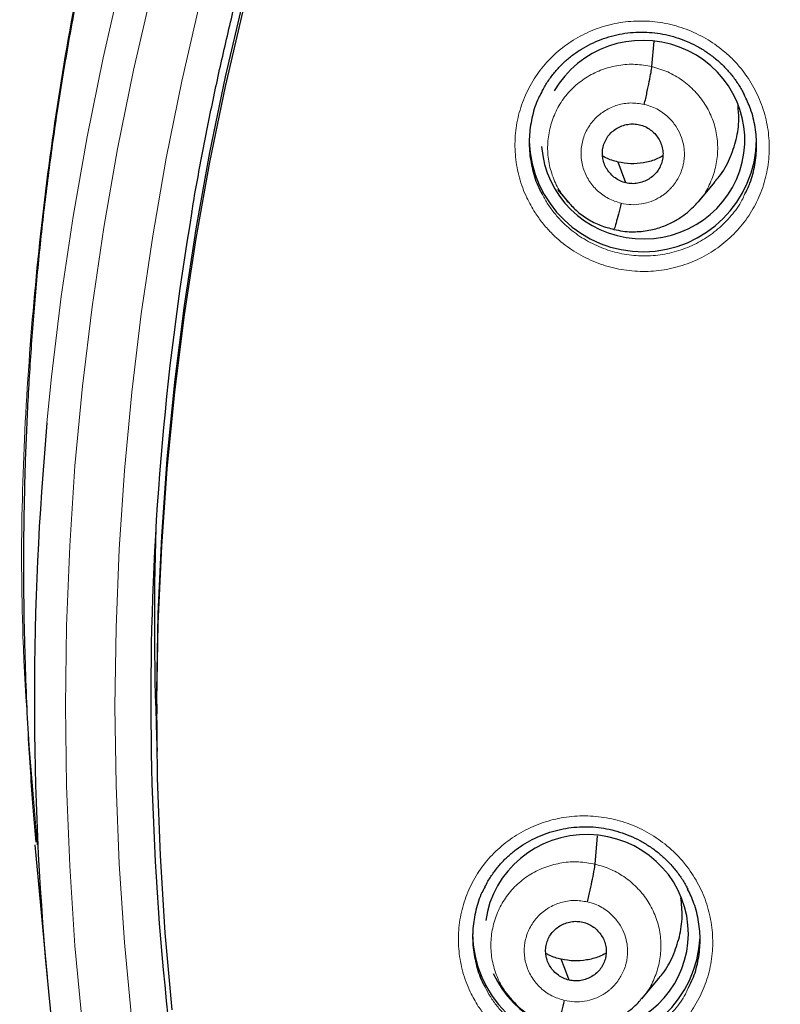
# Model space of a CAD drawing. Header units: millimetres. Extents: x 8 to 2427, y 12 to 2587.
# Tile 117 of 153: x 1048 to 1060, y 1839 to 1854. Entities that reach past the tile are written whole.
import ezdxf

# ---------------------------------------------------------------- set-up
doc = ezdxf.new("R2010")
doc.units = ezdxf.units.MM

msp = doc.modelspace()

# ---------------------------------------------------------------- linework, layer by layer
at = {"color": 7, "linetype": 'Continuous', "lineweight": 30}
for p, q in [((1057.644, 1852.919), (1057.678, 1853.298)), ((1058.341, 1850.899), (1058.586, 1851.193)), ((1056.236, 1851.081), (1056.371, 1850.919)), ((1056.364, 1850.927), (1056.38, 1850.911)), ((1056.382, 1850.913), (1056.375, 1850.922)), ((1050.246, 1843.395), (1050.246, 1843.252)), ((1048.441, 1841.507), (1048.456, 1841.295)), ((1056.795, 1841.004), (1056.833, 1841.429)), ((1048.422, 1841.292), (1048.604, 1839.321)), ((1057.493, 1838.99), (1057.739, 1839.284)), ((1055.431, 1839.119), (1055.52, 1839.01)), ((1055.514, 1839.019), (1055.53, 1839.002)), ((1055.532, 1839.004), (1055.525, 1839.013))]:
    msp.add_line(p, q, dxfattribs=at)
at = {"color": 252, "linetype": 'Continuous', "lineweight": 0}
for p, q in [((1056.402, 1850.888), (1056.382, 1850.913)), ((1057.071, 1850.484), (1056.927, 1850.533)), ((1055.553, 1838.978), (1055.532, 1839.004))]:
    msp.add_line(p, q, dxfattribs=at)
at = {"color": 7, "linetype": 'Continuous', "lineweight": 30, "flags": 128}
for points in [[(1050.246, 1843.395), (1050.247, 1843.588), (1050.267, 1844.744), (1050.319, 1845.899), (1050.401, 1847.053), (1050.514, 1848.204), (1050.657, 1849.352), (1050.831, 1850.495), (1051.036, 1851.634), (1051.271, 1852.767), (1051.536, 1853.894), (1051.831, 1855.014), (1052.155, 1856.125), (1052.51, 1857.228), (1052.893, 1858.322), (1053.306, 1859.405), (1053.747, 1860.477), (1054.217, 1861.538), (1054.715, 1862.586), (1055.24, 1863.621), (1055.793, 1864.642), (1056.374, 1865.648), (1056.98, 1866.64), (1057.613, 1867.615)], [(1050.473, 1838.826), (1050.37, 1839.978), (1050.298, 1841.132), (1050.257, 1842.288), (1050.247, 1843.445), (1050.267, 1844.601), (1050.319, 1845.756), (1050.401, 1846.91), (1050.514, 1848.061), (1050.657, 1849.209), (1050.831, 1850.352), (1051.036, 1851.491), (1051.271, 1852.624), (1051.536, 1853.751)], [(1057.255, 1851.182), (1057.19, 1851.357), (1057.138, 1851.494)], [(1056.407, 1839.271), (1056.341, 1839.446), (1056.289, 1839.583)]]:
    msp.add_lwpolyline(points, dxfattribs=at)
at = {"color": 252, "linetype": 'Continuous', "lineweight": 0, "flags": 128}
for points in [[(1048.603, 1847.596), (1048.671, 1848.284), (1048.816, 1849.484), (1048.992, 1850.679), (1049.201, 1851.869), (1049.441, 1853.053), (1049.712, 1854.231), (1050.015, 1855.401), (1050.349, 1856.564), (1050.714, 1857.717), (1051.109, 1858.86), (1051.535, 1859.993), (1051.991, 1861.115), (1052.476, 1862.224), (1052.991, 1863.321), (1053.535, 1864.404), (1054.108, 1865.473), (1054.709, 1866.526), (1055.338, 1867.564)], [(1050.163, 1854.031), (1049.895, 1852.865), (1049.657, 1851.692), (1049.451, 1850.514), (1049.276, 1849.331), (1049.133, 1848.143), (1049.021, 1846.953), (1048.942, 1845.76), (1048.894, 1844.565), (1048.878, 1843.369), (1048.894, 1842.174), (1048.942, 1840.979), (1049.021, 1839.786), (1049.133, 1838.595)], [(1049.87, 1838.661), (1049.76, 1839.833), (1049.682, 1841.007), (1049.635, 1842.183), (1049.619, 1843.359), (1049.635, 1844.536), (1049.682, 1845.711), (1049.76, 1846.886), (1049.87, 1848.057), (1050.011, 1849.226), (1050.183, 1850.39), (1050.386, 1851.55), (1050.62, 1852.704), (1050.884, 1853.851)]]:
    msp.add_lwpolyline(points, dxfattribs=at)
at = {"color": 7, "linetype": 'Continuous', "lineweight": 30}
for centre, radius, start, end in [((1057.51, 1851.854), 1.7, 181.7657, 359.1579), ((1093.771, 1843.455), 43.617, 170.3677, 189.8784), ((1093.729, 1843.463), 45.315, 174.7673, 195.6273), ((1093.76, 1844.617), 43.552, 178.1423, 182.5304), ((1056.665, 1839.989), 1.701, 180.851, 357.365)]:
    msp.add_arc(centre, radius, start, end, dxfattribs=at)
for centre, major_axis, ratio, start_param, end_param in [((1057.513, 1851.828), (1.518, -0.1), 0.974704, 6.121767, 8.979789), ((1057.513, 1851.828), (1.518, -0.1), 0.974704, 3.278063, 6.121767), ((1056.668, 1839.964), (1.521, 0.039), 0.974245, 0.06186, 2.982421), ((1056.668, 1839.964), (1.521, 0.039), 0.974245, 3.527836, 6.345046)]:
    msp.add_ellipse(centre, major_axis=major_axis, ratio=ratio, start_param=start_param, end_param=end_param, dxfattribs=at)
at = {"color": 252, "linetype": 'Continuous', "lineweight": 0}
for points, knots in [([(1095.404, 1891.756), (1094.012, 1891.721), (1091.229, 1891.651), (1087.086, 1891.088), (1083.008, 1890.193), (1079.028, 1888.94), (1075.175, 1887.349), (1071.481, 1885.43), (1067.975, 1883.198), (1064.683, 1880.67), (1061.632, 1877.866), (1058.845, 1874.808), (1056.344, 1871.521), (1054.149, 1868.03), (1052.277, 1864.361), (1050.743, 1860.545), (1049.559, 1856.61), (1048.731, 1852.588), (1048.281, 1848.511), (1048.164, 1844.803), (1048.36, 1842.474), (1048.441, 1841.507)], [0, 0, 0, 0, 0.053447, 0.106895, 0.160342, 0.213789, 0.267237, 0.320684, 0.374131, 0.427578, 0.481026, 0.534473, 0.58792, 0.641368, 0.694815, 0.748262, 0.80171, 0.855157, 0.908604, 0.962052, 1, 1, 1, 1]), ([(1055.898, 1850.739), (1055.855, 1850.812), (1055.758, 1850.976), (1055.657, 1851.257), (1055.598, 1851.568), (1055.594, 1851.885), (1055.644, 1852.197), (1055.747, 1852.496), (1055.898, 1852.773), (1056.095, 1853.02), (1056.332, 1853.231), (1056.602, 1853.399), (1056.897, 1853.521), (1057.21, 1853.591), (1057.531, 1853.609), (1057.851, 1853.573), (1058.162, 1853.485), (1058.453, 1853.347), (1058.685, 1853.186), (1058.863, 1853.023), (1059.022, 1852.842), (1059.176, 1852.609), (1059.306, 1852.318), (1059.383, 1852.01), (1059.408, 1851.694), (1059.378, 1851.379), (1059.296, 1851.074), (1059.162, 1850.788), (1058.981, 1850.529), (1058.758, 1850.304), (1058.5, 1850.119), (1058.213, 1849.98), (1057.906, 1849.889), (1057.588, 1849.852), (1057.266, 1849.867), (1056.951, 1849.936), (1056.651, 1850.055), (1056.375, 1850.223), (1056.164, 1850.405), (1056.007, 1850.581), (1055.934, 1850.686), (1055.898, 1850.739)], [0, 0, 0, 0, 0.021446, 0.0483, 0.075153, 0.101961, 0.128769, 0.155547, 0.182326, 0.209104, 0.235883, 0.262691, 0.289499, 0.316352, 0.343206, 0.370101, 0.396997, 0.423913, 0.450829, 0.467706, 0.484584, 0.511409, 0.538234, 0.56506, 0.591887, 0.618683, 0.645479, 0.672254, 0.699029, 0.725814, 0.752599, 0.77942, 0.806242, 0.833109, 0.859978, 0.886882, 0.913787, 0.940703, 0.967619, 0.983809, 1, 1, 1, 1]), ([(1056.375, 1850.922), (1056.341, 1850.963), (1056.254, 1851.067), (1056.16, 1851.265), (1056.094, 1851.503), (1056.079, 1851.749), (1056.113, 1851.994), (1056.192, 1852.227), (1056.315, 1852.441), (1056.48, 1852.626), (1056.679, 1852.776), (1056.904, 1852.883), (1057.146, 1852.945), (1057.397, 1852.964), (1057.562, 1852.934), (1057.644, 1852.919)], [0, 0, 0, 0, 0.050322, 0.129479, 0.208568, 0.287614, 0.366766, 0.445919, 0.524966, 0.604054, 0.683211, 0.762377, 0.841572, 0.920735, 1, 1, 1, 1]), ([(1057.644, 1852.919), (1057.724, 1852.896), (1057.885, 1852.85), (1058.101, 1852.721), (1058.29, 1852.558), (1058.444, 1852.361), (1058.556, 1852.139), (1058.621, 1851.9), (1058.635, 1851.654), (1058.603, 1851.409), (1058.521, 1851.177), (1058.433, 1851.008), (1058.36, 1850.929), (1058.344, 1850.911)], [0, 0, 0, 0, 0.097212, 0.194299, 0.291425, 0.388516, 0.485595, 0.58259, 0.679535, 0.776609, 0.873683, 0.970628, 1, 1, 1, 1]), ([(1057.184, 1850.879), (1057.119, 1850.899), (1056.991, 1850.94), (1056.825, 1851.06), (1056.695, 1851.215), (1056.611, 1851.398), (1056.577, 1851.596), (1056.597, 1851.795), (1056.668, 1851.983), (1056.787, 1852.145), (1056.944, 1852.271), (1057.129, 1852.352), (1057.331, 1852.387), (1057.464, 1852.366), (1057.531, 1852.355)], [0, 0, 0, 0, 0.083335, 0.166666, 0.249998, 0.333328, 0.416666, 0.5, 0.583337, 0.666671, 0.750002, 0.833334, 0.916665, 1, 1, 1, 1]), ([(1057.531, 1852.355), (1057.569, 1852.345), (1057.642, 1852.325), (1057.772, 1852.261), (1057.906, 1852.158), (1058.02, 1852.014), (1058.09, 1851.868), (1058.124, 1851.732), (1058.132, 1851.63), (1058.129, 1851.56), (1058.124, 1851.515), (1058.117, 1851.476), (1058.111, 1851.446), (1058.102, 1851.41), (1058.085, 1851.356), (1058.054, 1851.284), (1058.008, 1851.204), (1057.964, 1851.143), (1057.922, 1851.096), (1057.889, 1851.063), (1057.852, 1851.03), (1057.811, 1850.999), (1057.741, 1850.953), (1057.634, 1850.901), (1057.489, 1850.863), (1057.336, 1850.851), (1057.235, 1850.869), (1057.184, 1850.879)], [0, 0, 0, 0, 0.048265, 0.09413, 0.17897, 0.25491, 0.321886, 0.379916, 0.428926, 0.450071, 0.46898, 0.485657, 0.500099, 0.507914, 0.532229, 0.571658, 0.606329, 0.647636, 0.66601, 0.685431, 0.705899, 0.727421, 0.750009, 0.81137, 0.873477, 0.936289, 1, 1, 1, 1]), ([(1055.999, 1851.025), (1056.024, 1850.976), (1056.076, 1850.877), (1056.177, 1850.74), (1056.316, 1850.581), (1056.506, 1850.418), (1056.752, 1850.268), (1057.02, 1850.161), (1057.302, 1850.099), (1057.59, 1850.085), (1057.875, 1850.118), (1058.15, 1850.198), (1058.406, 1850.323), (1058.638, 1850.488), (1058.835, 1850.69), (1058.967, 1850.867), (1059.018, 1850.981), (1059.03, 1851.009)], [0, 0, 0, 0, 0.044246, 0.090223, 0.136199, 0.212641, 0.289083, 0.365496, 0.441909, 0.518217, 0.594524, 0.67069, 0.746856, 0.822909, 0.898961, 0.974977, 1, 1, 1, 1]), ([(1055.049, 1838.88), (1055.007, 1838.951), (1054.911, 1839.114), (1054.811, 1839.391), (1054.752, 1839.701), (1054.749, 1840.017), (1054.798, 1840.327), (1054.901, 1840.624), (1055.052, 1840.9), (1055.25, 1841.146), (1055.487, 1841.357), (1055.757, 1841.524), (1056.053, 1841.646), (1056.366, 1841.715), (1056.687, 1841.733), (1057.007, 1841.697), (1057.318, 1841.609), (1057.61, 1841.471), (1057.841, 1841.31), (1058.018, 1841.147), (1058.177, 1840.968), (1058.331, 1840.735), (1058.461, 1840.445), (1058.538, 1840.138), (1058.563, 1839.824), (1058.533, 1839.511), (1058.45, 1839.207), (1058.316, 1838.922), (1058.136, 1838.664), (1057.913, 1838.44), (1057.655, 1838.255), (1057.367, 1838.117), (1057.06, 1838.027), (1056.741, 1837.99), (1056.419, 1838.005), (1056.103, 1838.074), (1055.804, 1838.193), (1055.528, 1838.361), (1055.316, 1838.543), (1055.159, 1838.72), (1055.086, 1838.827), (1055.049, 1838.88)], [0, 0, 0, 0, 0.020989, 0.0478, 0.07461, 0.10139, 0.128169, 0.154947, 0.181725, 0.20853, 0.235335, 0.262185, 0.289036, 0.315929, 0.342822, 0.369738, 0.396653, 0.42356, 0.450466, 0.467312, 0.484158, 0.510948, 0.537739, 0.56453, 0.591321, 0.618097, 0.644872, 0.671656, 0.698439, 0.725257, 0.752076, 0.778941, 0.805805, 0.832709, 0.859612, 0.886528, 0.913444, 0.940342, 0.967239, 0.98362, 1, 1, 1, 1]), ([(1055.525, 1839.013), (1055.492, 1839.053), (1055.405, 1839.156), (1055.312, 1839.354), (1055.245, 1839.591), (1055.231, 1839.837), (1055.264, 1840.081), (1055.343, 1840.314), (1055.467, 1840.528), (1055.631, 1840.712), (1055.83, 1840.861), (1056.055, 1840.968), (1056.297, 1841.03), (1056.549, 1841.049), (1056.713, 1841.019), (1056.795, 1841.004)], [0, 0, 0, 0, 0.0496847, 0.1288946, 0.2080356, 0.2871338, 0.3663384, 0.445545, 0.5246469, 0.6037891, 0.6829992, 0.7622184, 0.8414664, 0.9206812, 1, 1, 1, 1]), ([(1056.795, 1841.004), (1056.876, 1840.981), (1057.036, 1840.934), (1057.253, 1840.806), (1057.442, 1840.643), (1057.596, 1840.447), (1057.707, 1840.225), (1057.772, 1839.987), (1057.787, 1839.741), (1057.754, 1839.497), (1057.673, 1839.266), (1057.585, 1839.097), (1057.513, 1839.02), (1057.496, 1839.002)], [0, 0, 0, 0, 0.097309, 0.194493, 0.291718, 0.388905, 0.486082, 0.583173, 0.680212, 0.777382, 0.874554, 0.971598, 1, 1, 1, 1]), ([(1056.335, 1838.968), (1056.271, 1838.988), (1056.142, 1839.029), (1055.977, 1839.149), (1055.847, 1839.304), (1055.762, 1839.486), (1055.729, 1839.684), (1055.748, 1839.883), (1055.82, 1840.07), (1055.938, 1840.231), (1056.095, 1840.357), (1056.281, 1840.438), (1056.482, 1840.472), (1056.616, 1840.451), (1056.683, 1840.441)], [0, 0, 0, 0, 0.083335, 0.166665, 0.249997, 0.333327, 0.416665, 0.499999, 0.583336, 0.666671, 0.750001, 0.833334, 0.916665, 1, 1, 1, 1]), ([(1056.683, 1840.441), (1056.72, 1840.431), (1056.794, 1840.411), (1056.924, 1840.346), (1057.057, 1840.244), (1057.172, 1840.1), (1057.242, 1839.954), (1057.275, 1839.819), (1057.283, 1839.718), (1057.28, 1839.647), (1057.275, 1839.602), (1057.269, 1839.563), (1057.262, 1839.533), (1057.253, 1839.497), (1057.236, 1839.443), (1057.205, 1839.371), (1057.16, 1839.292), (1057.115, 1839.231), (1057.073, 1839.184), (1057.04, 1839.151), (1057.004, 1839.119), (1056.963, 1839.088), (1056.892, 1839.041), (1056.786, 1838.99), (1056.64, 1838.952), (1056.487, 1838.94), (1056.386, 1838.959), (1056.335, 1838.968)], [0, 0, 0, 0, 0.048269, 0.094137, 0.178983, 0.254926, 0.321903, 0.379933, 0.428939, 0.450081, 0.468986, 0.48566, 0.500097, 0.507938, 0.532277, 0.571713, 0.60638, 0.647676, 0.666045, 0.685459, 0.705918, 0.727431, 0.750009, 0.811462, 0.873598, 0.936379, 1, 1, 1, 1]), ([(1055.153, 1839.164), (1055.177, 1839.117), (1055.229, 1839.019), (1055.329, 1838.882), (1055.469, 1838.723), (1055.659, 1838.56), (1055.905, 1838.41), (1056.173, 1838.303), (1056.361, 1838.261), (1056.551, 1838.236), (1056.743, 1838.226), (1057.029, 1838.259), (1057.304, 1838.339), (1057.561, 1838.463), (1057.792, 1838.627), (1057.99, 1838.829), (1058.123, 1839.006), (1058.174, 1839.122), (1058.187, 1839.151)], [0, 0, 0, 0, 0.042816, 0.089233, 0.13565, 0.211867, 0.288085, 0.364297, 0.440509, 0.440692, 0.516951, 0.593209, 0.669357, 0.745505, 0.821512, 0.897518, 0.973416, 1, 1, 1, 1])]:
    msp.add_open_spline(points, degree=3, knots=knots, dxfattribs=at)
at = {"color": 7, "linetype": 'Continuous', "lineweight": 30}
for points, knots in [([(1095.404, 1891.769), (1095.183, 1891.77), (1094.478, 1891.774), (1093.301, 1891.732), (1091.885, 1891.648), (1090.503, 1891.521), (1089.155, 1891.36), (1087.843, 1891.165), (1086.567, 1890.94), (1085.309, 1890.684), (1084.071, 1890.399), (1082.855, 1890.085), (1081.68, 1889.75), (1080.547, 1889.397), (1079.456, 1889.029), (1078.316, 1888.614), (1077.137, 1888.15), (1075.927, 1887.636), (1074.782, 1887.113), (1073.702, 1886.585), (1072.683, 1886.056), (1071.743, 1885.538), (1070.877, 1885.036), (1070.08, 1884.552), (1069.334, 1884.078), (1068.636, 1883.616), (1067.813, 1883.05), (1066.874, 1882.371), (1065.829, 1881.568), (1064.845, 1880.767), (1063.922, 1879.972), (1063.055, 1879.188), (1062.244, 1878.415), (1061.536, 1877.709), (1060.922, 1877.071), (1060.392, 1876.501), (1059.884, 1875.936), (1059.382, 1875.361), (1058.876, 1874.76), (1058.361, 1874.125), (1057.817, 1873.43), (1057.246, 1872.669), (1056.65, 1871.838), (1056.051, 1870.962), (1055.45, 1870.038), (1054.851, 1869.067), (1054.256, 1868.046), (1053.667, 1866.976), (1053.079, 1865.836), (1052.501, 1864.634), (1051.94, 1863.377), (1051.413, 1862.095), (1050.922, 1860.794), (1050.468, 1859.473), (1050.043, 1858.102), (1049.652, 1856.683), (1049.299, 1855.215), (1048.995, 1853.73), (1048.774, 1852.417), (1048.615, 1851.282), (1048.503, 1850.328), (1048.411, 1849.369), (1048.341, 1848.412), (1048.292, 1847.475), (1048.262, 1846.576), (1048.25, 1845.729), (1048.253, 1844.937), (1048.267, 1844.198), (1048.291, 1843.517), (1048.321, 1842.894), (1048.357, 1842.326), (1048.394, 1841.811), (1048.423, 1841.485), (1048.437, 1841.331)], [0, 0, 0, 0, 0.008492, 0.027008, 0.045137, 0.062878, 0.08023, 0.097189, 0.113755, 0.129924, 0.146436, 0.162509, 0.178141, 0.193331, 0.208078, 0.222382, 0.239946, 0.256795, 0.272934, 0.288366, 0.303095, 0.317125, 0.329716, 0.341695, 0.353066, 0.363834, 0.374004, 0.391629, 0.408607, 0.424945, 0.440648, 0.45572, 0.470164, 0.483982, 0.494401, 0.504435, 0.514087, 0.523821, 0.533963, 0.544516, 0.555481, 0.568181, 0.581396, 0.59513, 0.609384, 0.62416, 0.639461, 0.655287, 0.671639, 0.689316, 0.707214, 0.725198, 0.743263, 0.761405, 0.77962, 0.799171, 0.818799, 0.838501, 0.858276, 0.870742, 0.883236, 0.895758, 0.908306, 0.920692, 0.932393, 0.94338, 0.953654, 0.963217, 0.97207, 0.980075, 0.987398, 0.994039, 1, 1, 1, 1]), ([(1050.769, 1850.75), (1050.771, 1850.763), (1050.817, 1851.05), (1050.922, 1851.607), (1051.083, 1852.42), (1051.261, 1853.23), (1051.455, 1854.036), (1051.664, 1854.839), (1051.888, 1855.638), (1052.127, 1856.432), (1052.381, 1857.222), (1052.65, 1858.007), (1052.934, 1858.788), (1053.233, 1859.562), (1053.546, 1860.332), (1053.874, 1861.095), (1054.217, 1861.852), (1054.574, 1862.603), (1054.945, 1863.347), (1055.33, 1864.084), (1055.729, 1864.814), (1056.142, 1865.537), (1056.568, 1866.252), (1057.008, 1866.959), (1057.462, 1867.658), (1057.928, 1868.348), (1058.408, 1869.03), (1058.901, 1869.703), (1059.406, 1870.366), (1059.924, 1871.021), (1060.454, 1871.665), (1060.996, 1872.3), (1061.55, 1872.925), (1062.116, 1873.54), (1062.694, 1874.144), (1063.283, 1874.737), (1063.883, 1875.32), (1064.494, 1875.891), (1065.116, 1876.452), (1065.748, 1877), (1066.391, 1877.537), (1067.044, 1878.063), (1067.706, 1878.576), (1068.379, 1879.077), (1069.06, 1879.565), (1069.751, 1880.041), (1070.451, 1880.504), (1071.16, 1880.955), (1071.877, 1881.392), (1072.602, 1881.816), (1073.335, 1882.227), (1074.075, 1882.624), (1074.824, 1883.008), (1075.579, 1883.377), (1076.341, 1883.733), (1077.11, 1884.075), (1077.885, 1884.403), (1078.666, 1884.717), (1079.453, 1885.016), (1080.246, 1885.301), (1081.044, 1885.571), (1081.847, 1885.827), (1082.655, 1886.067), (1083.467, 1886.293), (1084.283, 1886.504), (1085.103, 1886.7), (1085.927, 1886.881), (1086.754, 1887.047), (1087.584, 1887.198), (1088.416, 1887.334), (1089.251, 1887.454), (1090.089, 1887.559), (1090.928, 1887.649), (1091.768, 1887.723), (1092.61, 1887.782), (1093.453, 1887.825), (1094.297, 1887.853), (1094.947, 1887.863), (1095.316, 1887.864), (1095.404, 1887.864)], [0, 0, 0, 0, 0.000668, 0.01394, 0.027211, 0.040483, 0.053754, 0.067025, 0.080296, 0.093568, 0.106839, 0.12011, 0.133381, 0.146652, 0.159923, 0.173194, 0.186465, 0.199736, 0.213006, 0.226277, 0.239548, 0.252818, 0.266089, 0.279359, 0.292629, 0.3059, 0.31917, 0.33244, 0.34571, 0.35898, 0.37225, 0.38552, 0.398789, 0.412059, 0.425329, 0.438598, 0.451868, 0.465137, 0.478406, 0.491675, 0.504944, 0.518214, 0.531483, 0.544751, 0.55802, 0.571289, 0.584558, 0.597826, 0.611095, 0.624363, 0.637632, 0.6509, 0.664168, 0.677437, 0.690705, 0.703973, 0.717241, 0.730509, 0.743777, 0.757045, 0.770313, 0.783581, 0.796849, 0.810116, 0.823384, 0.836652, 0.849919, 0.863187, 0.876455, 0.889722, 0.90299, 0.916257, 0.929525, 0.942792, 0.95606, 0.969327, 0.982595, 0.995862, 1, 1, 1, 1]), ([(1055.996, 1852.534), (1056.01, 1852.562), (1056.048, 1852.638), (1056.125, 1852.753), (1056.226, 1852.879), (1056.337, 1852.992), (1056.459, 1853.094), (1056.592, 1853.184), (1056.733, 1853.262), (1056.884, 1853.327), (1057.04, 1853.377), (1057.201, 1853.413), (1057.364, 1853.433), (1057.526, 1853.438), (1057.688, 1853.426), (1057.848, 1853.4), (1058.006, 1853.359), (1058.16, 1853.302), (1058.309, 1853.232), (1058.45, 1853.148), (1058.583, 1853.051), (1058.705, 1852.942), (1058.815, 1852.824), (1058.912, 1852.695), (1058.982, 1852.587), (1059.015, 1852.519), (1059.024, 1852.5)], [0, 0, 0, 0, 0.025165, 0.069322, 0.113014, 0.156055, 0.198689, 0.241773, 0.285375, 0.329344, 0.373494, 0.417589, 0.46143, 0.504895, 0.547856, 0.590856, 0.634252, 0.677949, 0.721832, 0.765747, 0.809528, 0.85307, 0.896251, 0.939228, 0.982593, 1, 1, 1, 1]), ([(1057.531, 1852.355), (1057.538, 1852.385), (1057.552, 1852.444), (1057.578, 1852.562), (1057.607, 1852.702), (1057.629, 1852.817), (1057.64, 1852.886), (1057.643, 1852.908), (1057.644, 1852.919)], [0, 0, 0, 0, 0.1258417, 0.2508557, 0.5002175, 0.7495074, 0.874395, 1, 1, 1, 1]), ([(1055.998, 1852.537), (1055.982, 1852.508), (1055.918, 1852.398), (1055.853, 1852.185), (1055.807, 1851.907), (1055.81, 1851.623), (1055.864, 1851.345), (1055.931, 1851.144), (1055.988, 1851.043), (1055.999, 1851.025)], [0, 0, 0, 0, 0.063443, 0.242621, 0.421994, 0.601367, 0.781061, 0.960757, 1, 1, 1, 1]), ([(1059.03, 1851.009), (1059.059, 1851.065), (1059.129, 1851.205), (1059.19, 1851.45), (1059.219, 1851.731), (1059.195, 1852.013), (1059.133, 1852.275), (1059.058, 1852.431), (1059.023, 1852.502)], [0, 0, 0, 0, 0.1217858, 0.3034695, 0.4851533, 0.6670536, 0.8489552, 1, 1, 1, 1]), ([(1058.58, 1851.197), (1058.605, 1851.223), (1058.699, 1851.324), (1058.812, 1851.54), (1058.912, 1851.83), (1058.955, 1852.102), (1058.938, 1852.272), (1058.932, 1852.339)], [0, 0, 0, 0, 0.086477, 0.33553, 0.584916, 0.834301, 1, 1, 1, 1]), ([(1057.255, 1851.182), (1057.227, 1851.191), (1057.17, 1851.207), (1057.068, 1851.27), (1056.965, 1851.379), (1056.898, 1851.545), (1056.905, 1851.723), (1056.978, 1851.885), (1057.112, 1852.005), (1057.253, 1852.057), (1057.372, 1852.067), (1057.43, 1852.057), (1057.46, 1852.052)], [0, 0, 0, 0, 0.062837, 0.125545, 0.250843, 0.37553, 0.499999, 0.624469, 0.749157, 0.874455, 0.937163, 1, 1, 1, 1]), ([(1057.46, 1852.052), (1057.488, 1852.043), (1057.545, 1852.026), (1057.647, 1851.964), (1057.73, 1851.876), (1057.783, 1851.772), (1057.808, 1851.687), (1057.813, 1851.6), (1057.802, 1851.513), (1057.773, 1851.43), (1057.729, 1851.354), (1057.67, 1851.289), (1057.575, 1851.219), (1057.462, 1851.177), (1057.343, 1851.167), (1057.285, 1851.177), (1057.255, 1851.182)], [0, 0, 0, 0, 0.062686, 0.125243, 0.250239, 0.312868, 0.375218, 0.43754, 0.499999, 0.562459, 0.624781, 0.687132, 0.749761, 0.874757, 0.937314, 1, 1, 1, 1]), ([(1057.138, 1851.494), (1057.076, 1851.51), (1056.996, 1851.53), (1056.927, 1851.573), (1056.912, 1851.583)], [0, 0, 0, 0, 0.781692, 1, 1, 1, 1]), ([(1057.808, 1851.585), (1057.773, 1851.566), (1057.681, 1851.518), (1057.518, 1851.478), (1057.327, 1851.46), (1057.201, 1851.482), (1057.138, 1851.494)], [0, 0, 0, 0, 0.173744, 0.449496, 0.724465, 1, 1, 1, 1]), ([(1056.38, 1850.911), (1056.423, 1850.863), (1056.513, 1850.762), (1056.681, 1850.64), (1056.871, 1850.541), (1057.008, 1850.506), (1057.077, 1850.488)], [0, 0, 0, 0, 0.230618, 0.488104, 0.744353, 1, 1, 1, 1]), ([(1057.076, 1850.487), (1057.121, 1850.478), (1057.207, 1850.459), (1057.374, 1850.448), (1057.567, 1850.461), (1057.774, 1850.514), (1057.948, 1850.588), (1058.088, 1850.672), (1058.197, 1850.757), (1058.28, 1850.837), (1058.324, 1850.888), (1058.344, 1850.911)], [0, 0, 0, 0, 0.096077, 0.187348, 0.356113, 0.507214, 0.640657, 0.756475, 0.854833, 0.93594, 1, 1, 1, 1]), ([(1057.184, 1850.879), (1057.17, 1850.822), (1057.143, 1850.708), (1057.108, 1850.578), (1057.085, 1850.502), (1057.08, 1850.497), (1057.078, 1850.495)], [0, 0, 0, 0, 0.290772, 0.583404, 0.875815, 1, 1, 1, 1]), ([(1055.149, 1840.663), (1055.164, 1840.692), (1055.203, 1840.769), (1055.281, 1840.885), (1055.381, 1841.011), (1055.493, 1841.124), (1055.616, 1841.225), (1055.748, 1841.314), (1055.89, 1841.392), (1056.04, 1841.456), (1056.197, 1841.506), (1056.357, 1841.542), (1056.52, 1841.561), (1056.683, 1841.566), (1056.845, 1841.554), (1057.005, 1841.528), (1057.162, 1841.486), (1057.316, 1841.43), (1057.465, 1841.359), (1057.607, 1841.275), (1057.739, 1841.179), (1057.861, 1841.071), (1057.971, 1840.953), (1058.068, 1840.825), (1058.138, 1840.716), (1058.171, 1840.649), (1058.18, 1840.629)], [0, 0, 0, 0, 0.026523, 0.070651, 0.11432, 0.157343, 0.199956, 0.243015, 0.286582, 0.330507, 0.374605, 0.418639, 0.462415, 0.505814, 0.548702, 0.591615, 0.634917, 0.678513, 0.722289, 0.76609, 0.809751, 0.853172, 0.896229, 0.93908, 0.982325, 1, 1, 1, 1]), ([(1056.683, 1840.441), (1056.689, 1840.47), (1056.703, 1840.529), (1056.729, 1840.647), (1056.759, 1840.787), (1056.78, 1840.902), (1056.792, 1840.971), (1056.794, 1840.993), (1056.795, 1841.004)], [0, 0, 0, 0, 0.1261917, 0.2513166, 0.5004288, 0.7493487, 0.8742111, 1, 1, 1, 1]), ([(1055.151, 1840.666), (1055.135, 1840.638), (1055.073, 1840.529), (1055.008, 1840.318), (1054.961, 1840.042), (1054.965, 1839.759), (1055.019, 1839.483), (1055.086, 1839.283), (1055.143, 1839.182), (1055.153, 1839.164)], [0, 0, 0, 0, 0.061647, 0.241346, 0.421043, 0.60074, 0.780645, 0.96055, 1, 1, 1, 1]), ([(1058.187, 1839.151), (1058.215, 1839.206), (1058.285, 1839.343), (1058.345, 1839.585), (1058.374, 1839.864), (1058.35, 1840.145), (1058.288, 1840.406), (1058.213, 1840.561), (1058.179, 1840.631)], [0, 0, 0, 0, 0.11864, 0.301165, 0.483689, 0.666315, 0.848941, 1, 1, 1, 1]), ([(1057.734, 1839.289), (1057.757, 1839.314), (1057.851, 1839.414), (1057.963, 1839.629), (1058.064, 1839.917), (1058.108, 1840.214), (1058.088, 1840.409), (1058.078, 1840.501)], [0, 0, 0, 0, 0.079301, 0.314455, 0.54992, 0.785379, 1, 1, 1, 1]), ([(1056.407, 1839.271), (1056.378, 1839.279), (1056.321, 1839.296), (1056.219, 1839.358), (1056.137, 1839.446), (1056.083, 1839.55), (1056.059, 1839.635), (1056.053, 1839.722), (1056.065, 1839.809), (1056.093, 1839.891), (1056.137, 1839.967), (1056.197, 1840.032), (1056.291, 1840.101), (1056.404, 1840.143), (1056.523, 1840.154), (1056.582, 1840.143), (1056.611, 1840.138)], [0, 0, 0, 0, 0.062685, 0.12524, 0.250235, 0.312864, 0.375213, 0.437532, 0.49999, 0.562451, 0.624777, 0.687132, 0.749763, 0.874758, 0.937314, 1, 1, 1, 1]), ([(1056.611, 1840.138), (1056.64, 1840.13), (1056.697, 1840.113), (1056.799, 1840.051), (1056.881, 1839.963), (1056.935, 1839.859), (1056.959, 1839.774), (1056.965, 1839.687), (1056.953, 1839.6), (1056.925, 1839.518), (1056.881, 1839.442), (1056.821, 1839.377), (1056.726, 1839.308), (1056.613, 1839.266), (1056.495, 1839.255), (1056.436, 1839.266), (1056.407, 1839.271)], [0, 0, 0, 0, 0.0626845, 0.1252398, 0.2502348, 0.3128637, 0.3752124, 0.437531, 0.4999893, 0.5624509, 0.6247768, 0.6871315, 0.7497627, 0.874757, 0.9373129, 1, 1, 1, 1]), ([(1056.289, 1839.583), (1056.227, 1839.599), (1056.146, 1839.62), (1056.075, 1839.664), (1056.059, 1839.674)], [0, 0, 0, 0, 0.767794, 1, 1, 1, 1]), ([(1056.96, 1839.674), (1056.925, 1839.655), (1056.833, 1839.608), (1056.669, 1839.568), (1056.478, 1839.55), (1056.352, 1839.572), (1056.289, 1839.583)], [0, 0, 0, 0, 0.174173, 0.449778, 0.724601, 1, 1, 1, 1]), ([(1055.53, 1839.002), (1055.573, 1838.954), (1055.663, 1838.853), (1055.832, 1838.731), (1056.022, 1838.631), (1056.159, 1838.596), (1056.228, 1838.578)], [0, 0, 0, 0, 0.230409, 0.487912, 0.744229, 1, 1, 1, 1]), ([(1056.228, 1838.578), (1056.272, 1838.568), (1056.358, 1838.55), (1056.525, 1838.538), (1056.719, 1838.552), (1056.926, 1838.604), (1057.1, 1838.678), (1057.24, 1838.762), (1057.35, 1838.848), (1057.433, 1838.927), (1057.477, 1838.979), (1057.496, 1839.002)], [0, 0, 0, 0, 0.095965, 0.187139, 0.355762, 0.506785, 0.640211, 0.756066, 0.854512, 0.935757, 1, 1, 1, 1]), ([(1056.335, 1838.968), (1056.322, 1838.911), (1056.294, 1838.797), (1056.259, 1838.667), (1056.236, 1838.592), (1056.231, 1838.587), (1056.23, 1838.585)], [0, 0, 0, 0, 0.2902562, 0.5831633, 0.8759812, 1, 1, 1, 1])]:
    msp.add_open_spline(points, degree=3, knots=knots, dxfattribs=at)

doc.saveas('drawing.dxf')
